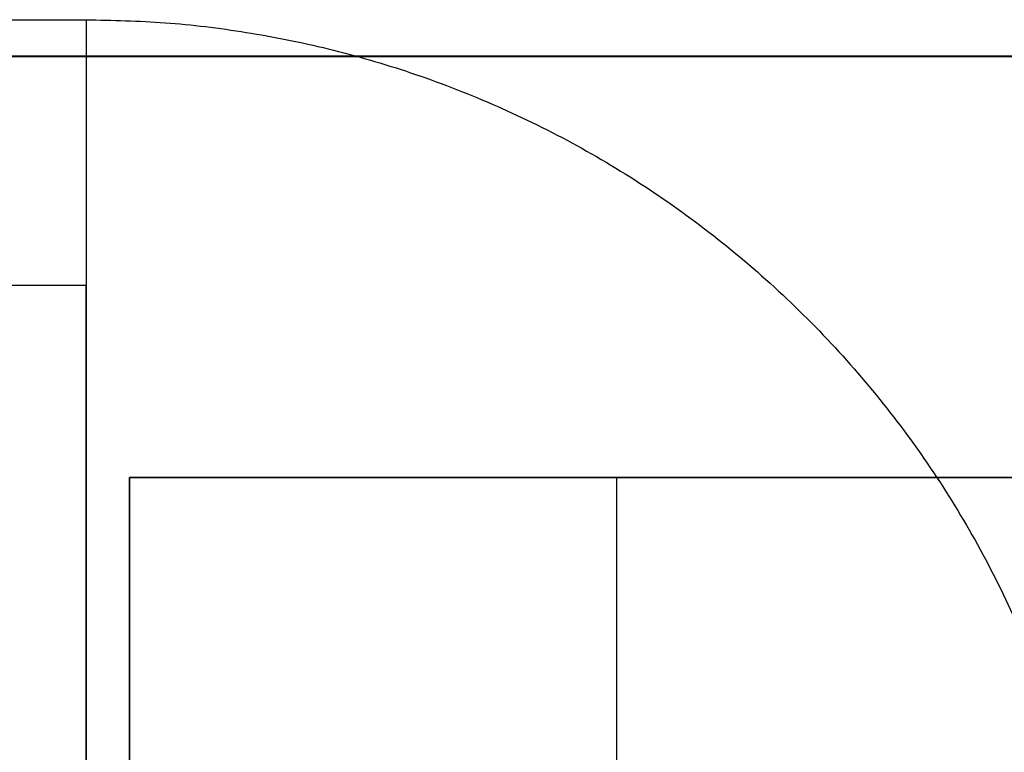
# Model space of a CAD drawing. Header units: millimetres. Extents: x -659 to 534, y -17 to 14.
# Tile 225 of 256: x 454 to 466, y -2 to 6. Entities that reach past the tile are written whole.
import ezdxf

# ---------------------------------------------------------------- set-up
doc = ezdxf.new("R2010")
doc.units = ezdxf.units.MM
doc.layers.add('METAL NEGRO', color=7, linetype='Continuous')

msp = doc.modelspace()

# ---------------------------------------------------------------- linework, layer by layer
at = {"layer": 'METAL NEGRO'}
for p, q in [((324.94, 5.54, 1109.086), (533.94, 5.54, 1109.086)), ((455.25, 2.952, 16.16), (455.25, -3.312, 16.16)), ((455.74, 0.786, 1118.334), (455.74, -12.214, 1118.328)), ((455.74, -12.214, 1118.081), (455.74, 0.786, 1118.081)), ((455.74, 0.786, 1118.084), (466.74, 0.786, 1118.084)), ((461.24, 0.786, 1118.334), (461.24, 0.786, 1117.834)), ((461.24, -12.214, 1117.828), (461.24, 0.786, 1117.834))]:
    msp.add_line(p, q, dxfattribs=at)
at = {"layer": 'METAL NEGRO', "extrusion": (-1, 0, 0)}
for radius, start, end in [(11.5, 180, 270), (8.5, 0, 180), (8.5, 180, 0)]:
    msp.add_arc((5.548, 16.16, -455.25), radius, start, end, dxfattribs=at)
at = {"layer": 'METAL NEGRO', "extrusion": (1, 0, 0)}
msp.add_arc((-5.548, 16.16, 455.25), 11.5, 0, 90, dxfattribs=at)
at = {"layer": 'METAL NEGRO'}
for points in [[(453.75, 5.952, 16.16), (455.25, 5.952, 16.16)], [(324.94, 5.545, 1099.836), (533.94, 5.545, 1099.836)], [(324.94, 5.536, 1118.336), (533.94, 5.536, 1118.336)], [(455.25, 2.952, 16.16), (453.75, 2.952, 16.16)], [(455.74, 0.786, 1117.834), (466.74, 0.786, 1117.834)], [(466.74, 0.786, 1118.334), (455.74, 0.786, 1118.334)], [(455.74, 0.786, 1117.834), (455.74, 0.786, 1118.334)], [(455.74, -12.214, 1117.828), (455.74, 0.786, 1117.834)]]:
    msp.add_open_spline(points, degree=1, dxfattribs=at)
for points, weights in [([(455.25, 5.952, 16.16), (455.25, 5.952, 27.66), (455.25, -5.548, 27.66)], [1, 0.707106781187, 1]), ([(455.25, 5.952, 16.16), (464.682, 5.952, 16.16), (466.528, -3.298, 16.16)], [1, 0.746414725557, 0.931934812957])]:
    msp.add_rational_spline(points, weights, degree=2, dxfattribs=at)

doc.saveas('drawing.dxf')
